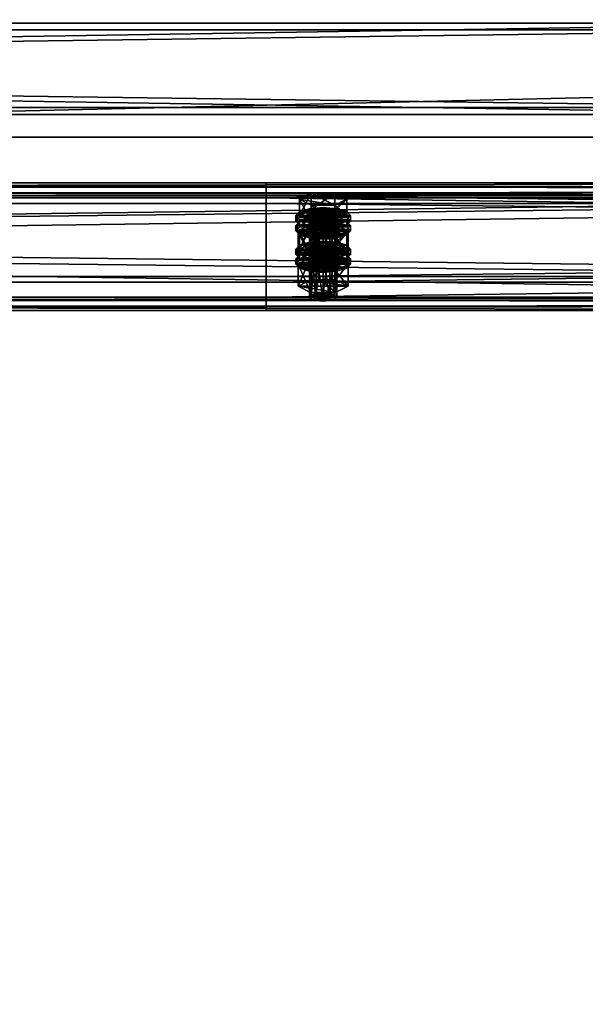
# Model space of a CAD drawing. Header units: millimetres. Extents: x 60485 to 71303, y 100 to 16900.
# Tile 224 of 256: x 62792 to 63040, y 8020 to 8451. Entities that reach past the tile are written whole.
import ezdxf

# ---------------------------------------------------------------- set-up
doc = ezdxf.new("R2010")
doc.units = ezdxf.units.MM
for name, color, linetype in [('1', 7, 'Continuous'), ('13', 7, 'Continuous'), ('3', 7, 'Continuous'), ('4', 7, 'Continuous'), ('9', 7, 'Continuous')]:
    doc.layers.add(name, color=color, linetype=linetype)

msp = doc.modelspace()

# ---------------------------------------------------------------- meshes
at = {"layer": '1', "color": 7}
mesh = msp.add_polyface(dxfattribs=at)
corners = [(70799.99, 8400, 2950), (70799.99, 8400, 0), (62299.99, 8400, 0), (62299.99, 8400, 2950), (70799.99, 8600, 0), (62299.99, 8600, 0), (70799.99, 8600, 2950), (62299.99, 8600, 2950)]
mesh.append_faces([[corners[k] for k in face] for face in [(0, 2, 3, 3), (1, 5, 2, 2), (4, 7, 5, 5), (6, 3, 7, 7), (1, 6, 4, 4), (3, 5, 7, 7)]], dxfattribs={"vtx0": -1, "color": 7})
mesh.append_faces([[corners[k] for k in face] for face in [(0, 1, 2, 2), (1, 4, 5, 5), (4, 6, 7, 7), (6, 0, 3, 3), (1, 0, 6, 6), (3, 2, 5, 5)]], dxfattribs={"vtx2": -1, "vtx3": -1, "color": 7})
at = {"layer": '13', "color": 7}
mesh = msp.add_polyface(dxfattribs=at)
corners = [(62922, 8346.16, 5558.73), (62925, 8367.44, 5564.4), (62922, 8367.2, 5565.17), (62919.8, 8364.8, 5573.01), (62925, 8363.93, 5575.88), (62922, 8364.16, 5575.11), (62930.2, 8364.8, 5573.01), (62919, 8365.68, 5570.14), (62931, 8365.68, 5570.14), (62919.8, 8366.56, 5567.27), (62930.2, 8366.56, 5567.27), (62928, 8367.2, 5565.17), (62914.61, 8365.68, 5570.14), (62919.8, 8368.31, 5561.53), (62919.8, 8375.49, 5563.73), (62914.61, 8372.85, 5572.33), (62930.2, 8375.49, 5563.73), (62930.2, 8363.05, 5578.74), (62919.8, 8363.05, 5578.74), (62919.8, 8370.22, 5580.94), (62930.2, 8370.22, 5580.94), (62913, 8363.29, 5569.41), (62914.61, 8365.05, 5563.67), (62914.61, 8367.44, 5564.4), (62913, 8365.68, 5570.14), (62919, 8366.33, 5559.47), (62919, 8368.72, 5560.2), (62925, 8366.8, 5557.93), (62925, 8369.19, 5558.66), (62925, 8359.78, 5580.88), (62919, 8362.64, 5580.08), (62925, 8362.17, 5581.61), (62919, 8360.25, 5579.34), (62914.61, 8361.54, 5575.14), (62914.61, 8363.93, 5575.88), (62931, 8366.33, 5559.47), (62935.39, 8365.05, 5563.67), (62937, 8363.29, 5569.41), (62935.39, 8361.54, 5575.14), (62931, 8362.64, 5580.08), (62935.39, 8363.93, 5575.88), (62937, 8365.68, 5570.14), (62935.39, 8367.44, 5564.4), (62931, 8368.72, 5560.2), (62914.61, 8360.74, 5562.35), (62919, 8362.03, 5558.15), (62919, 8364.42, 5558.88), (62914.61, 8363.13, 5563.08), (62925, 8362.5, 5556.62), (62925, 8364.89, 5557.35), (62937, 8361.38, 5568.82), (62913, 8361.38, 5568.82), (62935.39, 8363.13, 5563.08)]
mesh.append_faces([[corners[k] for k in face] for face in [(0, 1, 2, 2), (3, 4, 5, 5), (11, 2, 1, 1), (12, 14, 15, 15), (13, 16, 14, 14), (18, 15, 19, 19), (17, 12, 18, 18), (15, 20, 19, 19), (21, 23, 24, 24), (22, 26, 23, 23), (25, 28, 26, 26), (29, 30, 31, 31), (32, 34, 30, 30), (33, 24, 34, 34), (25, 35, 27, 27), (30, 39, 31, 31), (43, 26, 28, 28), (44, 46, 47, 47), (45, 49, 46, 46)]], dxfattribs={"vtx0": -1, "color": 7})
mesh.append_faces([[corners[k] for k in face] for face in [(6, 3, 7, 7), (8, 7, 9, 9), (10, 9, 2, 2), (17, 13, 12, 12), (20, 15, 14, 14), (36, 25, 22, 22), (37, 22, 21, 21), (38, 21, 33, 33), (39, 30, 34, 34), (40, 34, 24, 24), (41, 24, 23, 23), (42, 23, 26, 26), (50, 51, 47, 47), (52, 47, 46, 46)]], dxfattribs={"vtx0": -1, "vtx2": -1, "vtx3": -1, "color": 7})
mesh.append_faces([[corners[k] for k in face] for face in [(12, 13, 14, 14), (17, 18, 19, 19), (18, 12, 15, 15), (21, 22, 23, 23), (22, 25, 26, 26), (25, 27, 28, 28), (32, 33, 34, 34), (33, 21, 24, 24), (44, 45, 46, 46), (45, 48, 49, 49)]], dxfattribs={"vtx2": -1, "vtx3": -1, "color": 7})
mesh = msp.add_polyface(dxfattribs=at)
corners = [(62925, 8346.4, 5557.97), (62928, 8367.2, 5565.17), (62925, 8367.44, 5564.4), (62928, 8346.16, 5558.73), (62930.2, 8366.56, 5567.27), (62925, 8363.93, 5575.88), (62919.8, 8364.8, 5573.01), (62928, 8364.16, 5575.11), (62930.2, 8364.8, 5573.01), (62919, 8365.68, 5570.14), (62931, 8365.68, 5570.14), (62919.8, 8366.56, 5567.27), (62922, 8367.2, 5565.17), (62919.8, 8368.31, 5561.53), (62930.2, 8368.31, 5561.53), (62930.2, 8375.49, 5563.73), (62935.39, 8365.68, 5570.14), (62935.39, 8372.85, 5572.33), (62930.2, 8363.05, 5578.74), (62930.2, 8370.22, 5580.94), (62919.8, 8370.22, 5580.94), (62919.8, 8375.49, 5563.73), (62925, 8366.8, 5557.93), (62931, 8366.33, 5559.47), (62931, 8368.72, 5560.2), (62925, 8369.19, 5558.66), (62935.39, 8365.05, 5563.67), (62935.39, 8367.44, 5564.4), (62937, 8363.29, 5569.41), (62937, 8365.68, 5570.14), (62935.39, 8361.54, 5575.14), (62935.39, 8363.93, 5575.88), (62931, 8362.64, 5580.08), (62931, 8360.25, 5579.34), (62925, 8362.17, 5581.61), (62919, 8366.33, 5559.47), (62914.61, 8365.05, 5563.67), (62913, 8363.29, 5569.41), (62914.61, 8363.93, 5575.88), (62913, 8365.68, 5570.14), (62914.61, 8367.44, 5564.4), (62919, 8368.72, 5560.2), (62925, 8362.5, 5556.62), (62931, 8362.03, 5558.15), (62931, 8364.42, 5558.88), (62925, 8364.89, 5557.35), (62935.39, 8360.74, 5562.35), (62935.39, 8363.13, 5563.08), (62937, 8361.38, 5568.82), (62919, 8362.03, 5558.15), (62914.61, 8363.13, 5563.08), (62919, 8364.42, 5558.88)]
mesh.append_faces([[corners[k] for k in face] for face in [(0, 1, 2, 2), (3, 4, 1, 1), (14, 17, 15, 15), (16, 19, 17, 17), (18, 20, 19, 19), (13, 16, 14, 14), (17, 21, 15, 15), (22, 24, 25, 25), (23, 27, 24, 24), (26, 29, 27, 27), (28, 31, 29, 29), (30, 32, 31, 31), (33, 34, 32, 32), (42, 44, 45, 45), (43, 47, 44, 44), (46, 48, 47, 47), (49, 43, 42, 42), (44, 51, 45, 45)]], dxfattribs={"vtx0": -1, "color": 7})
mesh.append_faces([[corners[k] for k in face] for face in [(5, 6, 7, 7), (7, 6, 8, 8), (8, 9, 10, 10), (10, 11, 4, 4), (4, 12, 1, 1), (16, 13, 18, 18), (19, 21, 17, 17), (23, 35, 26, 26), (26, 36, 28, 28), (28, 37, 30, 30), (32, 38, 31, 31), (31, 39, 29, 29), (29, 40, 27, 27), (27, 41, 24, 24), (48, 50, 47, 47), (47, 51, 44, 44)]], dxfattribs={"vtx0": -1, "vtx1": -1, "color": 7})
mesh.append_faces([[corners[k] for k in face] for face in [(13, 14, 15, 15), (14, 16, 17, 17), (16, 18, 19, 19), (22, 23, 24, 24), (23, 26, 27, 27), (26, 28, 29, 29), (28, 30, 31, 31), (42, 43, 44, 44), (43, 46, 47, 47)]], dxfattribs={"vtx2": -1, "vtx3": -1, "color": 7})
mesh = msp.add_polyface(dxfattribs=at)
corners = [(62914.61, 8351.06, 5617.95), (62919.8, 8353.69, 5609.35), (62919.8, 8360.86, 5611.54), (62914.61, 8358.23, 5620.15), (62930.2, 8360.86, 5611.54), (62919.8, 8348.42, 5626.56), (62919.8, 8355.6, 5628.75), (62930.2, 8355.6, 5628.75), (62919, 8351.71, 5607.28), (62925, 8354.57, 5606.48), (62919, 8354.1, 5608.01), (62931, 8354.1, 5608.01), (62919, 8344.64, 5563.7), (62919.8, 8345.52, 5560.83), (62919.8, 8366.56, 5567.27), (62919, 8365.68, 5570.14), (62922, 8346.16, 5558.73), (62922, 8367.2, 5565.17), (62925, 8346.4, 5557.97), (62925, 8367.44, 5564.4), (62925, 8342.89, 5569.44), (62922, 8343.12, 5568.67), (62922, 8364.16, 5575.11), (62925, 8363.93, 5575.88), (62919.8, 8343.77, 5566.57), (62919.8, 8364.8, 5573.01), (62914.03, 8349.43, 5565.17), (62919.52, 8352.2, 5556.08), (62919.52, 8361.77, 5559.01), (62914.03, 8358.99, 5568.09), (62930.48, 8361.77, 5559.01), (62919.52, 8346.65, 5574.25), (62919.52, 8356.21, 5577.18), (62930.48, 8356.21, 5577.18), (62925, 8359.78, 5580.88), (62919, 8360.25, 5579.34), (62919, 8362.64, 5580.08), (62931, 8360.25, 5579.34), (62914.61, 8361.54, 5575.14), (62913, 8358.99, 5568.09), (62914.61, 8360.74, 5562.35), (62914.61, 8363.13, 5563.08), (62913, 8361.38, 5568.82), (62925, 8355.48, 5579.57), (62919, 8355.95, 5578.03), (62919, 8358.34, 5578.76), (62925, 8357.87, 5580.3), (62914.61, 8357.23, 5573.83), (62914.61, 8359.62, 5574.56), (62935.39, 8360.74, 5562.35), (62919, 8362.03, 5558.15), (62937, 8358.99, 5568.09), (62935.39, 8357.23, 5573.83), (62931, 8355.95, 5578.03), (62935.39, 8359.62, 5574.56)]
mesh.append_faces([[corners[k] for k in face] for face in [(0, 2, 3, 3), (1, 4, 2, 2), (5, 3, 6, 6), (3, 7, 6, 6), (8, 9, 10, 10), (11, 10, 9, 9), (12, 14, 15, 15), (13, 17, 14, 14), (20, 22, 23, 23), (21, 25, 22, 22), (24, 15, 25, 25), (26, 28, 29, 29), (27, 30, 28, 28), (31, 29, 32, 32), (29, 33, 32, 32), (37, 35, 34, 34), (39, 41, 42, 42), (43, 45, 46, 46), (44, 48, 45, 45), (47, 42, 48, 48), (48, 46, 45, 45)]], dxfattribs={"vtx0": -1, "color": 7})
mesh.append_faces([[corners[k] for k in face] for face in [(7, 3, 2, 2), (33, 29, 28, 28), (37, 38, 35, 35), (49, 50, 40, 40), (51, 40, 39, 39), (52, 39, 47, 47), (53, 47, 44, 44), (54, 48, 42, 42)]], dxfattribs={"vtx0": -1, "vtx2": -1, "vtx3": -1, "color": 7})
mesh.append_faces([[corners[k] for k in face] for face in [(0, 1, 2, 2), (5, 0, 3, 3), (12, 13, 14, 14), (13, 16, 17, 17), (16, 18, 19, 19), (20, 21, 22, 22), (21, 24, 25, 25), (24, 12, 15, 15), (26, 27, 28, 28), (34, 35, 36, 36), (39, 40, 41, 41), (43, 44, 45, 45), (44, 47, 48, 48), (47, 39, 42, 42)]], dxfattribs={"vtx2": -1, "vtx3": -1, "color": 7})
mesh = msp.add_polyface(dxfattribs=at)
corners = [(62919.8, 8353.69, 5609.35), (62930.2, 8353.69, 5609.35), (62930.2, 8360.86, 5611.54), (62935.39, 8351.06, 5617.95), (62935.39, 8358.23, 5620.15), (62930.2, 8355.6, 5628.75), (62930.2, 8348.42, 5626.56), (62919.8, 8355.6, 5628.75), (62919.8, 8360.86, 5611.54), (62925, 8352.18, 5605.75), (62931, 8354.1, 5608.01), (62925, 8354.57, 5606.48), (62935.39, 8352.81, 5612.21), (62919, 8354.1, 5608.01), (62925, 8346.4, 5557.97), (62928, 8346.16, 5558.73), (62928, 8367.2, 5565.17), (62930.2, 8345.52, 5560.83), (62930.2, 8366.56, 5567.27), (62931, 8344.64, 5563.7), (62931, 8365.68, 5570.14), (62930.2, 8343.77, 5566.57), (62930.2, 8364.8, 5573.01), (62928, 8343.12, 5568.67), (62928, 8364.16, 5575.11), (62925, 8363.93, 5575.88), (62919.52, 8352.2, 5556.08), (62930.48, 8352.2, 5556.08), (62930.48, 8361.77, 5559.01), (62935.97, 8349.43, 5565.17), (62935.97, 8358.99, 5568.09), (62930.48, 8356.21, 5577.18), (62930.48, 8346.65, 5574.25), (62919.52, 8356.21, 5577.18), (62919.52, 8361.77, 5559.01), (62935.39, 8361.54, 5575.14), (62931, 8360.25, 5579.34), (62931, 8362.64, 5580.08), (62925, 8359.78, 5580.88), (62925, 8362.17, 5581.61), (62914.61, 8361.54, 5575.14), (62935.39, 8360.74, 5562.35), (62937, 8358.99, 5568.09), (62937, 8361.38, 5568.82), (62935.39, 8357.23, 5573.83), (62935.39, 8359.62, 5574.56), (62931, 8355.95, 5578.03), (62931, 8358.34, 5578.76), (62925, 8355.48, 5579.57), (62925, 8357.87, 5580.3), (62931, 8362.03, 5558.15), (62919, 8362.03, 5558.15), (62914.61, 8360.74, 5562.35), (62913, 8358.99, 5568.09), (62914.61, 8357.23, 5573.83), (62919, 8355.95, 5578.03), (62914.61, 8359.62, 5574.56), (62913, 8361.38, 5568.82)]
mesh.append_faces([[corners[k] for k in face] for face in [(1, 4, 2, 2), (3, 5, 4, 4), (6, 7, 5, 5), (4, 8, 2, 2), (9, 10, 11, 11), (17, 20, 18, 18), (19, 22, 20, 20), (21, 24, 22, 22), (23, 25, 24, 24), (27, 30, 28, 28), (29, 31, 30, 30), (32, 33, 31, 31), (30, 34, 28, 28), (42, 45, 43, 43), (44, 47, 45, 45), (46, 49, 47, 47), (46, 55, 48, 48)]], dxfattribs={"vtx0": -1, "color": 7})
mesh.append_faces([[corners[k] for k in face] for face in [(5, 8, 4, 4), (12, 13, 10, 10), (31, 34, 30, 30), (35, 40, 36, 36), (50, 51, 41, 41), (41, 52, 42, 42), (42, 53, 44, 44), (44, 54, 46, 46), (49, 56, 47, 47), (47, 56, 45, 45), (45, 57, 43, 43)]], dxfattribs={"vtx0": -1, "vtx1": -1, "color": 7})
mesh.append_faces([[corners[k] for k in face] for face in [(0, 1, 2, 2), (1, 3, 4, 4), (14, 15, 16, 16), (15, 17, 18, 18), (17, 19, 20, 20), (19, 21, 22, 22), (21, 23, 24, 24), (26, 27, 28, 28), (27, 29, 30, 30), (35, 36, 37, 37), (36, 38, 39, 39), (41, 42, 43, 43), (42, 44, 45, 45), (44, 46, 47, 47), (46, 48, 49, 49)]], dxfattribs={"vtx2": -1, "vtx3": -1, "color": 7})
mesh = msp.add_polyface(dxfattribs=at)
corners = [(62925, 8331.77, 5605.78), (62928, 8352.58, 5612.98), (62925, 8352.81, 5612.21), (62928, 8331.54, 5606.55), (62930.2, 8351.93, 5615.08), (62930.2, 8330.9, 5608.65), (62931, 8351.06, 5617.95), (62928, 8349.54, 5622.92), (62919, 8351.06, 5617.95), (62930.2, 8350.18, 5620.82), (62919.8, 8351.93, 5615.08), (62922, 8352.58, 5612.98), (62935.39, 8351.06, 5617.95), (62930.2, 8348.42, 5626.56), (62930.2, 8355.6, 5628.75), (62919.8, 8353.69, 5609.35), (62930.2, 8353.69, 5609.35), (62935.97, 8344.36, 5615.9), (62919.52, 8347.14, 5606.82), (62930.48, 8347.14, 5606.82), (62925, 8352.18, 5605.75), (62931, 8351.71, 5607.28), (62931, 8354.1, 5608.01), (62935.39, 8350.42, 5611.48), (62935.39, 8352.81, 5612.21), (62937, 8348.67, 5617.22), (62937, 8351.06, 5617.95), (62935.39, 8346.91, 5622.96), (62935.39, 8349.3, 5623.69), (62931, 8345.63, 5627.16), (62931, 8348.02, 5627.89), (62925, 8345.16, 5628.7), (62925, 8347.55, 5629.43), (62919, 8351.71, 5607.28), (62914.61, 8350.42, 5611.48), (62913, 8348.67, 5617.22), (62919, 8348.02, 5627.89), (62914.61, 8349.3, 5623.69), (62913, 8351.06, 5617.95), (62914.61, 8352.81, 5612.21), (62925, 8347.87, 5604.43), (62931, 8347.4, 5605.97), (62931, 8349.79, 5606.7), (62925, 8350.26, 5605.16), (62935.39, 8346.12, 5610.17), (62935.39, 8348.51, 5610.9), (62937, 8346.75, 5616.64), (62919, 8347.4, 5605.97), (62914.61, 8348.51, 5610.9), (62919, 8349.79, 5606.7), (62928, 8343.12, 5568.67), (62925, 8342.89, 5569.44), (62925, 8363.93, 5575.88), (62935.97, 8349.43, 5565.17), (62930.48, 8346.65, 5574.25), (62930.48, 8356.21, 5577.18), (62919.52, 8352.2, 5556.08), (62930.48, 8352.2, 5556.08), (62914.03, 8349.43, 5565.17)]
mesh.append_faces([[corners[k] for k in face] for face in [(0, 1, 2, 2), (3, 4, 1, 1), (5, 6, 4, 4), (15, 12, 16, 16), (17, 18, 19, 19), (21, 24, 22, 22), (23, 26, 24, 24), (25, 28, 26, 26), (27, 30, 28, 28), (29, 32, 30, 30), (36, 30, 32, 32), (40, 42, 43, 43), (41, 45, 42, 42), (44, 46, 45, 45), (47, 41, 40, 40), (42, 49, 43, 43), (56, 53, 57, 57)]], dxfattribs={"vtx0": -1, "color": 7})
mesh.append_faces([[corners[k] for k in face] for face in [(7, 8, 9, 9), (9, 8, 6, 6), (6, 10, 4, 4), (4, 11, 1, 1), (12, 15, 13, 13), (21, 33, 23, 23), (23, 34, 25, 25), (25, 35, 27, 27), (30, 37, 28, 28), (28, 38, 26, 26), (26, 39, 24, 24), (41, 47, 44, 44), (46, 48, 45, 45), (45, 49, 42, 42), (53, 58, 54, 54)]], dxfattribs={"vtx0": -1, "vtx1": -1, "color": 7})
mesh.append_faces([[corners[k] for k in face] for face in [(12, 13, 14, 14), (20, 21, 22, 22), (21, 23, 24, 24), (23, 25, 26, 26), (25, 27, 28, 28), (27, 29, 30, 30), (29, 31, 32, 32), (40, 41, 42, 42), (41, 44, 45, 45), (50, 51, 52, 52), (53, 54, 55, 55)]], dxfattribs={"vtx2": -1, "vtx3": -1, "color": 7})
mesh = msp.add_polyface(dxfattribs=at)
corners = [(62919.8, 8330.9, 5608.65), (62922, 8352.58, 5612.98), (62919.8, 8351.93, 5615.08), (62922, 8331.54, 5606.55), (62925, 8352.81, 5612.21), (62922, 8349.54, 5622.92), (62928, 8349.54, 5622.92), (62925, 8349.3, 5623.69), (62919.8, 8350.18, 5620.82), (62919, 8351.06, 5617.95), (62931, 8351.06, 5617.95), (62930.2, 8351.93, 5615.08), (62928, 8352.58, 5612.98), (62930.2, 8348.42, 5626.56), (62919.8, 8348.42, 5626.56), (62919.8, 8355.6, 5628.75), (62919.8, 8353.69, 5609.35), (62914.61, 8351.06, 5617.95), (62913, 8348.67, 5617.22), (62914.61, 8350.42, 5611.48), (62914.61, 8352.81, 5612.21), (62913, 8351.06, 5617.95), (62919, 8351.71, 5607.28), (62919, 8354.1, 5608.01), (62925, 8352.18, 5605.75), (62925, 8354.57, 5606.48), (62925, 8345.16, 5628.7), (62919, 8345.63, 5627.16), (62919, 8348.02, 5627.89), (62925, 8347.55, 5629.43), (62914.61, 8346.91, 5622.96), (62914.61, 8349.3, 5623.69), (62931, 8351.71, 5607.28), (62935.39, 8350.42, 5611.48), (62937, 8348.67, 5617.22), (62935.39, 8346.91, 5622.96), (62931, 8348.02, 5627.89), (62935.39, 8349.3, 5623.69), (62937, 8351.06, 5617.95), (62935.39, 8352.81, 5612.21), (62913, 8344.36, 5615.9), (62914.61, 8346.12, 5610.17), (62914.61, 8348.51, 5610.9), (62913, 8346.75, 5616.64), (62919, 8347.4, 5605.97), (62919, 8349.79, 5606.7), (62925, 8347.87, 5604.43), (62925, 8350.26, 5605.16), (62935.39, 8346.12, 5610.17), (62937, 8346.75, 5616.64), (62935.39, 8348.51, 5610.9), (62930.48, 8346.65, 5574.25), (62919.52, 8346.65, 5574.25), (62919.52, 8356.21, 5577.18), (62914.03, 8349.43, 5565.17), (62914.03, 8358.99, 5568.09), (62935.97, 8349.43, 5565.17), (62919.52, 8352.2, 5556.08)]
mesh.append_faces([[corners[k] for k in face] for face in [(0, 1, 2, 2), (3, 4, 1, 1), (5, 6, 7, 7), (12, 1, 4, 4), (13, 17, 14, 14), (18, 20, 21, 21), (19, 23, 20, 20), (26, 28, 29, 29), (27, 31, 28, 28), (30, 21, 31, 31), (22, 32, 24, 24), (40, 42, 43, 43), (41, 45, 42, 42), (44, 47, 45, 45), (51, 54, 52, 52)]], dxfattribs={"vtx0": -1, "color": 7})
mesh.append_faces([[corners[k] for k in face] for face in [(6, 5, 8, 8), (6, 8, 9, 9), (10, 9, 2, 2), (11, 2, 1, 1), (13, 16, 17, 17), (33, 22, 19, 19), (34, 19, 18, 18), (35, 18, 30, 30), (36, 28, 31, 31), (37, 31, 21, 21), (38, 21, 20, 20), (39, 20, 23, 23), (48, 44, 41, 41), (49, 43, 42, 42), (50, 42, 45, 45), (56, 57, 54, 54)]], dxfattribs={"vtx0": -1, "vtx2": -1, "vtx3": -1, "color": 7})
mesh.append_faces([[corners[k] for k in face] for face in [(13, 14, 15, 15), (18, 19, 20, 20), (19, 22, 23, 23), (22, 24, 25, 25), (26, 27, 28, 28), (27, 30, 31, 31), (30, 18, 21, 21), (40, 41, 42, 42), (41, 44, 45, 45), (44, 46, 47, 47), (51, 52, 53, 53), (52, 54, 55, 55)]], dxfattribs={"vtx2": -1, "vtx3": -1, "color": 7})
mesh = msp.add_polyface(dxfattribs=at)
corners = [(62919, 8330.02, 5611.52), (62919.8, 8330.9, 5608.65), (62919.8, 8351.93, 5615.08), (62919, 8351.06, 5617.95), (62922, 8331.54, 5606.55), (62922, 8352.58, 5612.98), (62925, 8331.77, 5605.78), (62925, 8352.81, 5612.21), (62925, 8328.26, 5617.25), (62922, 8328.5, 5616.49), (62922, 8349.54, 5622.92), (62925, 8349.3, 5623.69), (62919.8, 8329.14, 5614.39), (62919.8, 8350.18, 5620.82), (62928, 8331.54, 5606.55), (62930.2, 8330.9, 5608.65), (62931, 8330.02, 5611.52), (62930.2, 8329.14, 5614.39), (62928, 8328.5, 5616.49), (62914.03, 8334.8, 5612.98), (62919.52, 8337.58, 5603.89), (62919.52, 8347.14, 5606.82), (62914.03, 8344.36, 5615.9), (62930.48, 8347.14, 5606.82), (62930.48, 8332.02, 5622.06), (62919.52, 8332.02, 5622.06), (62919.52, 8341.58, 5624.99), (62935.97, 8334.8, 5612.98), (62930.48, 8341.58, 5624.99), (62931, 8345.63, 5627.16), (62914.61, 8346.91, 5622.96), (62919, 8345.63, 5627.16), (62925, 8345.16, 5628.7), (62925, 8340.85, 5627.38), (62919, 8341.32, 5625.84), (62919, 8343.71, 5626.57), (62925, 8343.24, 5628.11), (62914.61, 8342.61, 5621.64), (62914.61, 8345, 5622.37), (62913, 8344.36, 5615.9), (62913, 8346.75, 5616.64), (62937, 8344.36, 5615.9), (62914.61, 8346.12, 5610.17), (62935.39, 8342.61, 5621.64), (62931, 8341.32, 5625.84), (62931, 8343.71, 5626.57), (62935.39, 8345, 5622.37), (62930.2, 8345.52, 5560.83), (62922, 8346.16, 5558.73), (62919.8, 8345.52, 5560.83), (62931, 8344.64, 5563.7), (62919, 8344.64, 5563.7), (62930.2, 8343.77, 5566.57), (62919.8, 8343.77, 5566.57), (62928, 8343.12, 5568.67), (62922, 8343.12, 5568.67)]
mesh.append_faces([[corners[k] for k in face] for face in [(0, 2, 3, 3), (8, 10, 11, 11), (9, 13, 10, 10), (12, 3, 13, 13), (4, 14, 6, 6), (18, 9, 8, 8), (19, 21, 22, 22), (20, 23, 21, 21), (25, 22, 26, 26), (24, 19, 25, 25), (22, 28, 26, 26), (29, 31, 32, 32), (33, 35, 36, 36), (34, 38, 35, 35), (37, 40, 38, 38)]], dxfattribs={"vtx0": -1, "color": 7})
mesh.append_faces([[corners[k] for k in face] for face in [(15, 4, 1, 1), (16, 1, 0, 0), (17, 0, 12, 12), (18, 12, 9, 9), (27, 20, 19, 19), (28, 22, 21, 21), (29, 30, 31, 31), (41, 42, 39, 39), (43, 39, 37, 37), (44, 37, 34, 34), (45, 35, 38, 38), (46, 38, 40, 40), (47, 48, 49, 49), (50, 49, 51, 51), (52, 51, 53, 53), (54, 53, 55, 55)]], dxfattribs={"vtx0": -1, "vtx2": -1, "vtx3": -1, "color": 7})
mesh.append_faces([[corners[k] for k in face] for face in [(0, 1, 2, 2), (1, 4, 5, 5), (4, 6, 7, 7), (8, 9, 10, 10), (9, 12, 13, 13), (12, 0, 3, 3), (19, 20, 21, 21), (24, 25, 26, 26), (25, 19, 22, 22), (33, 34, 35, 35), (34, 37, 38, 38), (37, 39, 40, 40)]], dxfattribs={"vtx2": -1, "vtx3": -1, "color": 7})
mesh = msp.add_polyface(dxfattribs=at)
corners = [(62925, 8331.77, 5605.78), (62928, 8331.54, 5606.55), (62928, 8352.58, 5612.98), (62930.2, 8330.9, 5608.65), (62930.2, 8351.93, 5615.08), (62931, 8330.02, 5611.52), (62931, 8351.06, 5617.95), (62930.2, 8329.14, 5614.39), (62930.2, 8350.18, 5620.82), (62928, 8328.5, 5616.49), (62928, 8349.54, 5622.92), (62925, 8328.26, 5617.25), (62925, 8349.3, 5623.69), (62922, 8331.54, 5606.55), (62919.8, 8330.9, 5608.65), (62919, 8330.02, 5611.52), (62919.8, 8329.14, 5614.39), (62919.52, 8337.58, 5603.89), (62930.48, 8337.58, 5603.89), (62930.48, 8347.14, 5606.82), (62935.97, 8334.8, 5612.98), (62935.97, 8344.36, 5615.9), (62930.48, 8332.02, 5622.06), (62930.48, 8341.58, 5624.99), (62919.52, 8341.58, 5624.99), (62914.03, 8334.8, 5612.98), (62919.52, 8347.14, 5606.82), (62935.39, 8346.91, 5622.96), (62914.61, 8346.91, 5622.96), (62931, 8345.63, 5627.16), (62935.39, 8346.12, 5610.17), (62937, 8344.36, 5615.9), (62937, 8346.75, 5616.64), (62935.39, 8342.61, 5621.64), (62935.39, 8345, 5622.37), (62931, 8341.32, 5625.84), (62931, 8343.71, 5626.57), (62925, 8340.85, 5627.38), (62925, 8343.24, 5628.11), (62914.61, 8346.12, 5610.17), (62913, 8344.36, 5615.9), (62914.61, 8342.61, 5621.64), (62919, 8341.32, 5625.84), (62919, 8343.71, 5626.57), (62914.61, 8345, 5622.37), (62913, 8346.75, 5616.64), (62922, 8346.16, 5558.73), (62928, 8346.16, 5558.73), (62925, 8346.4, 5557.97), (62930.2, 8345.52, 5560.83), (62919.8, 8345.52, 5560.83), (62931, 8344.64, 5563.7), (62919, 8344.64, 5563.7), (62930.2, 8343.77, 5566.57), (62919.8, 8343.77, 5566.57), (62928, 8343.12, 5568.67), (62922, 8343.12, 5568.67), (62925, 8342.89, 5569.44)]
mesh.append_faces([[corners[k] for k in face] for face in [(5, 8, 6, 6), (7, 10, 8, 8), (9, 12, 10, 10), (18, 21, 19, 19), (20, 23, 21, 21), (22, 24, 23, 23), (17, 20, 18, 18), (31, 34, 32, 32), (33, 36, 34, 34), (35, 38, 36, 36), (35, 42, 37, 37), (43, 36, 38, 38), (46, 47, 48, 48), (55, 56, 57, 57)]], dxfattribs={"vtx0": -1, "color": 7})
mesh.append_faces([[corners[k] for k in face] for face in [(1, 13, 3, 3), (3, 14, 5, 5), (5, 15, 7, 7), (7, 16, 9, 9), (20, 25, 22, 22), (23, 26, 21, 21), (27, 28, 29, 29), (30, 39, 31, 31), (31, 40, 33, 33), (33, 41, 35, 35), (36, 44, 34, 34), (34, 45, 32, 32), (47, 46, 49, 49), (49, 50, 51, 51), (51, 52, 53, 53), (53, 54, 55, 55)]], dxfattribs={"vtx0": -1, "vtx1": -1, "color": 7})
mesh.append_faces([[corners[k] for k in face] for face in [(0, 1, 2, 2), (1, 3, 4, 4), (3, 5, 6, 6), (5, 7, 8, 8), (7, 9, 10, 10), (9, 11, 12, 12), (17, 18, 19, 19), (18, 20, 21, 21), (20, 22, 23, 23), (30, 31, 32, 32), (31, 33, 34, 34), (33, 35, 36, 36), (35, 37, 38, 38)]], dxfattribs={"vtx2": -1, "vtx3": -1, "color": 7})
at = {"layer": '3', "color": 91}
mesh = msp.add_polyface(dxfattribs=at)
corners = [(60681.18, 8292.02, 5425.18), (60709.22, 8336.15, 5438.67), (63118.82, 6936.02, 5010.61), (63090.78, 6891.89, 4997.12), (60709.22, 8314.52, 5509.44), (63118.82, 6914.39, 5081.38), (60681.18, 8270.38, 5495.95), (63090.78, 6870.25, 5067.89), (60679.62, 8290.44, 5421.56), (60679.62, 8267.06, 5498.07), (63089.22, 6866.92, 5070), (63089.22, 6890.31, 4993.5), (60710.78, 8316.09, 5513.06), (63120.38, 6915.96, 5085), (60710.78, 8339.48, 5436.56), (63120.38, 6939.35, 5008.49)]
mesh.append_faces([[corners[k] for k in face] for face in [(0, 2, 3, 3), (1, 5, 2, 2), (4, 7, 5, 5), (6, 3, 7, 7), (8, 10, 11, 11), (9, 13, 10, 10), (12, 15, 13, 13), (14, 11, 15, 15)]], dxfattribs={"vtx0": -1, "color": 91})
mesh.append_faces([[corners[k] for k in face] for face in [(9, 6, 12, 12), (6, 8, 0, 0), (0, 8, 1, 1), (12, 4, 14, 14), (4, 12, 6, 6), (14, 1, 8, 8), (3, 10, 7, 7), (15, 2, 13, 13)]], dxfattribs={"vtx0": -1, "vtx1": -1, "color": 91})
mesh.append_faces([[corners[k] for k in face] for face in [(6, 9, 8, 8), (14, 4, 1, 1), (11, 3, 2, 2), (3, 11, 10, 10), (7, 10, 13, 13), (2, 15, 11, 11), (13, 2, 5, 5), (13, 5, 7, 7)]], dxfattribs={"vtx0": -1, "vtx2": -1, "vtx3": -1, "color": 91})
mesh.append_faces([[corners[k] for k in face] for face in [(0, 1, 2, 2), (1, 4, 5, 5), (4, 6, 7, 7), (6, 0, 3, 3), (8, 9, 10, 10), (9, 12, 13, 13), (12, 14, 15, 15), (14, 8, 11, 11)]], dxfattribs={"vtx2": -1, "vtx3": -1, "color": 91})
at = {"layer": '4', "color": 171}
mesh = msp.add_polyface(dxfattribs=at)
corners = [(63162, 8447, 3087.23), (63162, 8413, 3087.23), (60638, 8413, 3087.23), (60638, 8447, 3087.23), (63162, 8413, 3141.23), (60638, 8413, 3141.23), (63162, 8447, 3141.23), (60638, 8447, 3141.23), (63162, 8450, 3084.23), (63162, 8450, 3144.23), (60638, 8450, 3144.23), (60638, 8450, 3084.23), (63162, 8410, 3144.23), (60638, 8410, 3144.23), (63162, 8410, 3084.23), (60638, 8410, 3084.23)]
mesh.append_faces([[corners[k] for k in face] for face in [(0, 2, 3, 3), (1, 5, 2, 2), (4, 7, 5, 5), (6, 3, 7, 7), (8, 10, 11, 11), (9, 13, 10, 10), (12, 15, 13, 13), (14, 11, 15, 15)]], dxfattribs={"vtx0": -1, "color": 171})
mesh.append_faces([[corners[k] for k in face] for face in [(9, 6, 12, 12), (6, 8, 0, 0), (0, 8, 1, 1), (12, 4, 14, 14), (4, 12, 6, 6), (14, 1, 8, 8), (11, 3, 15, 15), (3, 10, 7, 7), (7, 10, 5, 5), (15, 2, 13, 13), (2, 15, 3, 3), (13, 5, 10, 10)]], dxfattribs={"vtx0": -1, "vtx1": -1, "color": 171})
mesh.append_faces([[corners[k] for k in face] for face in [(6, 9, 8, 8), (14, 4, 1, 1), (3, 11, 10, 10), (13, 2, 5, 5)]], dxfattribs={"vtx0": -1, "vtx2": -1, "vtx3": -1, "color": 171})
mesh.append_faces([[corners[k] for k in face] for face in [(0, 1, 2, 2), (1, 4, 5, 5), (4, 6, 7, 7), (6, 0, 3, 3), (8, 9, 10, 10), (9, 12, 13, 13), (12, 14, 15, 15), (14, 8, 11, 11)]], dxfattribs={"vtx2": -1, "vtx3": -1, "color": 171})
mesh = msp.add_polyface(dxfattribs=at)
corners = [(63162, 8447, 5367.23), (63162, 8413, 5367.23), (60638, 8413, 5367.23), (60638, 8447, 5367.23), (63162, 8413, 5421.23), (60638, 8413, 5421.23), (63162, 8447, 5421.23), (60638, 8447, 5421.23), (63162, 8450, 5364.23), (63162, 8450, 5424.23), (60638, 8450, 5424.23), (60638, 8450, 5364.23), (63162, 8410, 5424.23), (60638, 8410, 5424.23), (63162, 8410, 5364.23), (60638, 8410, 5364.23)]
mesh.append_faces([[corners[k] for k in face] for face in [(0, 2, 3, 3), (1, 5, 2, 2), (4, 7, 5, 5), (6, 3, 7, 7), (8, 10, 11, 11), (9, 13, 10, 10), (12, 15, 13, 13), (14, 11, 15, 15)]], dxfattribs={"vtx0": -1, "color": 171})
mesh.append_faces([[corners[k] for k in face] for face in [(9, 6, 12, 12), (6, 8, 0, 0), (0, 8, 1, 1), (12, 4, 14, 14), (4, 12, 6, 6), (14, 1, 8, 8), (11, 3, 15, 15), (3, 10, 7, 7), (7, 10, 5, 5), (15, 2, 13, 13), (2, 15, 3, 3), (13, 5, 10, 10)]], dxfattribs={"vtx0": -1, "vtx1": -1, "color": 171})
mesh.append_faces([[corners[k] for k in face] for face in [(6, 9, 8, 8), (14, 4, 1, 1), (3, 11, 10, 10), (13, 2, 5, 5)]], dxfattribs={"vtx0": -1, "vtx2": -1, "vtx3": -1, "color": 171})
mesh.append_faces([[corners[k] for k in face] for face in [(0, 1, 2, 2), (1, 4, 5, 5), (4, 6, 7, 7), (6, 0, 3, 3), (8, 9, 10, 10), (9, 12, 13, 13), (12, 14, 15, 15), (14, 8, 11, 11)]], dxfattribs={"vtx2": -1, "vtx3": -1, "color": 171})
at = {"layer": '9', "color": 243}
mesh = msp.add_polyface(dxfattribs=at)
corners = [(63500, 8328.58, 5522.19), (63500, 8373.53, 5535.94), (60500, 8373.53, 5535.94), (60500, 8328.58, 5522.19), (63500, 8339.01, 5648.78), (60500, 8339.01, 5648.78), (63500, 8374.39, 5659.6), (60500, 8374.39, 5659.6), (63500, 8378.2, 5647.17), (60500, 8378.2, 5647.17), (63500, 8380.11, 5647.75), (60500, 8380.11, 5647.75), (63500, 8375.72, 5662.1), (60500, 8375.72, 5662.1), (63500, 8336.52, 5650.1), (60500, 8336.52, 5650.1), (63500, 8371.03, 5537.27), (60500, 8371.03, 5537.27), (63500, 8329.91, 5524.69), (60500, 8329.91, 5524.69), (63500, 8326.11, 5537.12), (60500, 8326.11, 5537.12), (63500, 8324.2, 5536.53), (60500, 8324.2, 5536.53)]
mesh.append_faces([[corners[k] for k in face] for face in [(0, 2, 3, 3), (1, 5, 2, 2), (4, 7, 5, 5), (6, 9, 7, 7), (8, 11, 9, 9), (10, 13, 11, 11), (12, 15, 13, 13), (14, 17, 15, 15), (16, 19, 17, 17), (18, 21, 19, 19), (20, 23, 21, 21), (22, 3, 23, 23), (20, 0, 22, 22), (8, 12, 10, 10), (11, 7, 9, 9), (23, 19, 21, 21)]], dxfattribs={"vtx0": -1, "color": 243})
mesh.append_faces([[corners[k] for k in face] for face in [(1, 16, 4, 4), (16, 0, 18, 18), (18, 0, 20, 20), (12, 6, 14, 14), (14, 4, 16, 16), (3, 19, 23, 23), (19, 2, 17, 17), (17, 2, 15, 15), (15, 5, 13, 13)]], dxfattribs={"vtx0": -1, "vtx1": -1, "color": 243})
mesh.append_faces([[corners[k] for k in face] for face in [(16, 1, 0, 0), (12, 8, 6, 6), (14, 6, 4, 4), (7, 11, 13, 13), (19, 3, 2, 2), (15, 2, 5, 5), (13, 5, 7, 7)]], dxfattribs={"vtx0": -1, "vtx2": -1, "vtx3": -1, "color": 243})
mesh.append_faces([[corners[k] for k in face] for face in [(0, 1, 2, 2), (1, 4, 5, 5), (4, 6, 7, 7), (6, 8, 9, 9), (8, 10, 11, 11), (10, 12, 13, 13), (12, 14, 15, 15), (14, 16, 17, 17), (16, 18, 19, 19), (18, 20, 21, 21), (20, 22, 23, 23), (22, 0, 3, 3)]], dxfattribs={"vtx2": -1, "vtx3": -1, "color": 243})
mesh = msp.add_polyface(dxfattribs=at)
corners = [(66100, 8328.58, 5522.19), (66100, 8373.53, 5535.94), (62900, 8373.53, 5535.94), (62900, 8328.58, 5522.19), (66100, 8339.01, 5648.78), (62900, 8339.01, 5648.78), (66100, 8374.39, 5659.6), (62900, 8374.39, 5659.6), (66100, 8378.2, 5647.17), (62900, 8378.2, 5647.17), (66100, 8380.11, 5647.75), (62900, 8380.11, 5647.75), (66100, 8375.72, 5662.1), (62900, 8375.72, 5662.1), (66100, 8336.52, 5650.1), (62900, 8336.52, 5650.1), (66100, 8371.03, 5537.27), (62900, 8371.03, 5537.27), (66100, 8329.91, 5524.69), (62900, 8329.91, 5524.69), (66100, 8326.11, 5537.12), (62900, 8326.11, 5537.12), (66100, 8324.2, 5536.53), (62900, 8324.2, 5536.53)]
mesh.append_faces([[corners[k] for k in face] for face in [(0, 2, 3, 3), (1, 5, 2, 2), (4, 7, 5, 5), (6, 9, 7, 7), (8, 11, 9, 9), (10, 13, 11, 11), (12, 15, 13, 13), (14, 17, 15, 15), (16, 19, 17, 17), (18, 21, 19, 19), (20, 23, 21, 21), (22, 3, 23, 23), (20, 0, 22, 22), (8, 12, 10, 10), (11, 7, 9, 9)]], dxfattribs={"vtx0": -1, "color": 243})
mesh.append_faces([[corners[k] for k in face] for face in [(1, 16, 4, 4), (16, 0, 18, 18), (18, 0, 20, 20), (12, 6, 14, 14), (14, 4, 16, 16), (3, 19, 23, 23), (19, 2, 17, 17), (17, 2, 15, 15), (15, 5, 13, 13), (13, 7, 11, 11)]], dxfattribs={"vtx0": -1, "vtx1": -1, "color": 243})
mesh.append_faces([[corners[k] for k in face] for face in [(16, 1, 0, 0), (12, 8, 6, 6), (14, 6, 4, 4), (19, 3, 2, 2), (15, 2, 5, 5), (13, 5, 7, 7)]], dxfattribs={"vtx0": -1, "vtx2": -1, "vtx3": -1, "color": 243})
mesh.append_faces([[corners[k] for k in face] for face in [(21, 23, 19, 19)]], dxfattribs={"vtx1": -1, "color": 243})
mesh.append_faces([[corners[k] for k in face] for face in [(0, 1, 2, 2), (1, 4, 5, 5), (4, 6, 7, 7), (6, 8, 9, 9), (8, 10, 11, 11), (10, 12, 13, 13), (12, 14, 15, 15), (14, 16, 17, 17), (16, 18, 19, 19), (18, 20, 21, 21), (20, 22, 23, 23), (22, 0, 3, 3)]], dxfattribs={"vtx2": -1, "vtx3": -1, "color": 243})

doc.saveas('drawing.dxf')
